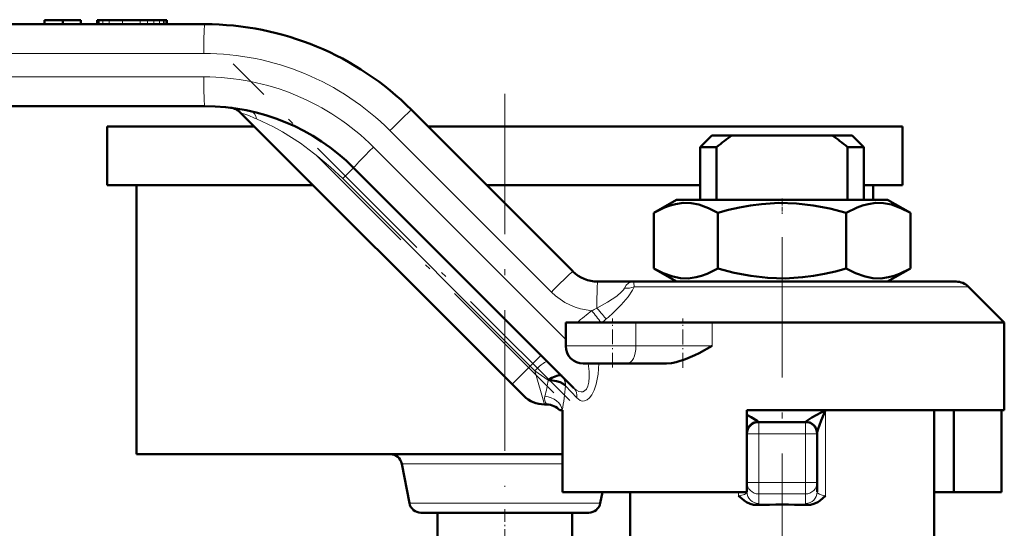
# Model space of a CAD drawing. Extents: x -1358 to 1757, y -1691 to 755.
# Tile 83 of 100: x 1038 to 1122, y -284 to -240. Entities that reach past the tile are written whole.
import ezdxf

# ---------------------------------------------------------------- set-up
doc = ezdxf.new("R2010")
doc.units = 0
doc.linetypes.add('DASHDOT', pattern=[18.5, 12, -3, 0.5, -3])

msp = doc.modelspace()

# ---------------------------------------------------------------- linework, layer by layer
at = {"color": 7, "lineweight": 50}
for p, q in [((1039.75, -240.502), (1041.303, -240.502)), ((1039.75, -240.502), (1039.75, -240.852)), ((1041.303, -240.502), (1042.855, -240.502)), ((1041.303, -240.502), (1041.303, -240.852)), ((1042.855, -240.502), (1042.855, -240.852)), ((1042.855, -240.502), (1042.855, -240.852)), ((1044.286, -240.502), (1044.264, -240.502)), ((1044.264, -240.502), (1044.264, -240.852)), ((1044.345, -240.502), (1044.286, -240.502)), ((1044.369, -240.502), (1044.345, -240.502)), ((1044.386, -240.502), (1044.37, -240.502)), ((1044.37, -240.502), (1044.37, -240.852)), ((1044.434, -240.502), (1044.386, -240.502)), ((1044.728, -240.502), (1044.434, -240.502)), ((1045.271, -240.502), (1044.728, -240.502)), ((1046.41, -240.502), (1045.271, -240.502)), ((1047.915, -240.502), (1046.41, -240.502)), ((1047.919, -240.502), (1048.565, -240.502)), ((1049.103, -240.502), (1048.565, -240.502)), ((1049.573, -240.502), (1049.103, -240.502)), ((1049.923, -240.502), (1049.573, -240.502)), ((1050.049, -240.502), (1049.923, -240.502)), ((1050.139, -240.502), (1050.049, -240.502)), ((1050.193, -240.502), (1050.139, -240.502)), ((1050.211, -240.502), (1050.193, -240.502)), ((1050.211, -240.502), (1050.211, -240.852)), ((979.811, -240.852), (1053.448, -240.852)), ((1053.448, -247.852), (979.733, -247.852)), ((1071.126, -248.174), (1084.925, -261.973)), ((1079.722, -271.62), (1056.516, -248.414)), ((1045.104, -249.602), (1057.704, -249.602)), ((1045.104, -249.602), (1045.104, -254.602)), ((1072.553, -249.602), (1079.104, -249.602)), ((1079.104, -249.602), (1113.104, -249.602)), ((1113.104, -249.602), (1113.104, -254.602)), ((1096.804, -250.352), (1095.804, -251.352)), ((1096.804, -250.352), (1098.519, -250.352)), ((1107.089, -250.352), (1098.519, -250.352)), ((1107.089, -250.352), (1108.804, -250.352)), ((1108.804, -250.352), (1109.804, -251.352)), ((1095.804, -251.352), (1097.204, -251.352)), ((1095.804, -251.352), (1095.804, -255.852)), ((1097.204, -255.852), (1097.204, -251.352)), ((1108.404, -251.352), (1109.804, -251.352)), ((1108.404, -255.852), (1108.404, -251.352)), ((1109.804, -251.352), (1109.804, -255.852)), ((1084.999, -271.947), (1066.176, -253.124)), ((1045.104, -254.602), (1062.704, -254.602)), ((1047.604, -254.602), (1047.604, -277.602)), ((1077.554, -254.602), (1079.104, -254.602)), ((1079.104, -254.602), (1095.804, -254.602)), ((1109.804, -254.602), (1113.104, -254.602)), ((1110.604, -254.602), (1110.604, -255.852)), ((1093.779, -255.852), (1091.834, -256.975)), ((1107.316, -255.852), (1093.779, -255.852)), ((1111.829, -255.852), (1107.316, -255.852)), ((1111.829, -255.852), (1113.773, -256.975)), ((1091.834, -256.975), (1091.834, -261.729)), ((1097.319, -256.975), (1097.319, -261.729)), ((1108.288, -256.975), (1108.288, -261.729)), ((1113.773, -256.975), (1113.773, -261.729)), ((1093.779, -262.852), (1091.834, -261.729)), ((1111.829, -262.852), (1113.773, -261.729)), ((1087.046, -262.852), (1090.169, -262.852)), ((1117.682, -262.852), (1090.169, -262.852)), ((1118.743, -263.291), (1121.804, -266.352)), ((1084.304, -268.352), (1084.304, -266.352)), ((1090.309, -266.352), (1084.304, -266.352)), ((1090.309, -266.352), (1096.834, -266.352)), ((1121.804, -266.352), (1096.834, -266.352)), ((1121.804, -273.852), (1121.804, -266.352)), ((1085.804, -269.852), (1089.557, -269.852)), ((1092.932, -269.852), (1089.557, -269.852)), ((1083.965, -270.913), (1083.972, -270.92)), ((1080.722, -272.62), (1079.722, -271.62)), ((1082.686, -273.352), (1082.49, -273.352)), ((1083.804, -273.852), (1084.008, -273.852)), ((1084.042, -273.852), (1084.008, -273.852)), ((1084.042, -280.852), (1084.042, -273.852)), ((1099.804, -273.852), (1099.804, -280.852)), ((1121.804, -273.852), (1099.804, -273.852)), ((1115.804, -284.602), (1115.804, -273.852)), ((1117.5, -280.852), (1117.5, -273.852)), ((1121.565, -280.852), (1121.565, -273.852)), ((1104.804, -274.852), (1100.804, -274.852)), ((1099.804, -275.851), (1099.804, -275.804)), ((1105.804, -275.852), (1105.804, -275.804)), ((1105.804, -280.013), (1105.804, -275.852)), ((1047.604, -277.602), (1079.104, -277.602)), ((1079.104, -277.602), (1084.042, -277.602)), ((1070.289, -278.411), (1070.946, -281.793)), ((1105.804, -280.821), (1105.804, -280.013)), ((1099.804, -280.852), (1084.042, -280.852)), ((1087.444, -280.852), (1087.261, -281.793)), ((1089.804, -280.852), (1089.804, -285.602)), ((1099.804, -280.595), (1099.804, -280.821)), ((1117.5, -280.852), (1115.804, -280.852)), ((1117.5, -280.852), (1121.565, -280.852)), ((1071.928, -282.602), (1086.279, -282.602)), ((1073.354, -282.602), (1073.354, -285.602)), ((1084.854, -282.602), (1084.854, -285.602))]:
    msp.add_line(p, q, dxfattribs=at)
at = {"color": 7, "lineweight": 18}
for p, q in [((1044.286, -240.502), (1044.286, -240.852)), ((1044.345, -240.502), (1044.345, -240.852)), ((1044.386, -240.502), (1044.386, -240.852)), ((1044.434, -240.502), (1044.434, -240.852)), ((1044.728, -240.502), (1044.728, -240.852)), ((1045.271, -240.502), (1045.271, -240.852)), ((1046.41, -240.502), (1046.41, -240.852)), ((1047.915, -240.502), (1047.915, -240.852)), ((1048.565, -240.502), (1048.565, -240.852)), ((1049.103, -240.502), (1049.103, -240.852)), ((1049.573, -240.502), (1049.573, -240.852)), ((1049.923, -240.502), (1049.923, -240.852)), ((1050.049, -240.502), (1050.049, -240.852)), ((1050.139, -240.502), (1050.139, -240.852)), ((1050.193, -240.502), (1050.193, -240.852)), ((1053.372, -243.352), (979.735, -243.352)), ((979.657, -245.352), (1053.372, -245.352)), ((1083.081, -263.741), (1069.282, -249.942)), ((1067.868, -251.356), (1084.304, -267.792)), ((1065.248, -254.052), (1066.176, -253.124)), ((1081.269, -270.073), (1065.248, -254.052)), ((1118.743, -263.291), (1090.147, -263.291)), ((1090.309, -268.352), (1090.309, -266.352)), ((1096.834, -268.352), (1096.834, -266.352)), ((1090.309, -268.352), (1084.304, -268.352)), ((1090.309, -268.352), (1096.834, -268.352)), ((1081.269, -270.073), (1082.197, -269.145)), ((1079.722, -271.62), (1081.269, -270.073)), ((1081.667, -270.471), (1081.269, -270.073)), ((1082.819, -271.277), (1081.667, -270.471)), ((1081.667, -270.471), (1082.49, -273.352)), ((1084.292, -271.768), (1084.261, -271.723)), ((1085.259, -272.796), (1084.292, -271.768)), ((1106.518, -273.852), (1106.518, -281.159)), ((1100.804, -274.852), (1100.804, -275.852)), ((1104.804, -275.852), (1104.804, -274.852)), ((1100.804, -275.852), (1099.804, -275.852)), ((1104.804, -275.852), (1100.804, -275.852)), ((1100.804, -280.013), (1100.804, -275.852)), ((1105.804, -275.852), (1104.804, -275.852)), ((1104.804, -280.013), (1104.804, -275.852)), ((1084.042, -278.411), (1070.289, -278.411)), ((1099.804, -280.013), (1100.804, -280.013)), ((1100.804, -280.013), (1104.804, -280.013)), ((1100.804, -280.998), (1100.804, -280.013)), ((1105.804, -280.013), (1104.804, -280.013)), ((1104.804, -280.998), (1104.804, -280.013)), ((1099.089, -280.852), (1099.089, -281.159)), ((1100.804, -280.998), (1100.804, -281.806)), ((1100.804, -280.998), (1104.804, -280.998)), ((1104.804, -281.806), (1104.804, -280.998)), ((1070.946, -281.793), (1087.261, -281.793))]:
    msp.add_line(p, q, dxfattribs=at)
at = {"color": 7, "linetype": 'DASHDOT', "lineweight": 18, "ltscale": 0.010515}
for p, q in [((1047.919, -240.467), (1047.919, -240.887)), ((1047.922, -240.467), (1047.922, -240.887))]:
    msp.add_line(p, q, dxfattribs=at)
at = {"color": 7, "linetype": 'DASHDOT', "lineweight": 18}
for p, q in [((1084.661, -273.023), (1055.886, -244.248)), ((1079.104, -246.802), (1079.104, -280.402)), ((1083.295, -272.364), (1062.957, -252.026)), ((1102.804, -259.046), (1102.804, -291.244))]:
    msp.add_line(p, q, dxfattribs=at)
at = {"color": 7, "linetype": 'DASHDOT', "lineweight": 18, "ltscale": 0.033697}
msp.add_line((1102.804, -255.74), (1102.804, -257.087), dxfattribs=at)
at = {"color": 7, "linetype": 'DASHDOT', "lineweight": 18, "ltscale": 0.105015}
msp.add_line((1088.304, -270.202), (1088.304, -266.002), dxfattribs=at)
at = {"color": 7, "linetype": 'DASHDOT', "lineweight": 18, "ltscale": 0.105212}
msp.add_line((1094.32, -270.21), (1094.32, -266.001), dxfattribs=at)
at = {"color": 7, "linetype": 'DASHDOT', "lineweight": 18, "ltscale": 0.120001}
msp.add_line((1100.404, -275.852), (1105.204, -275.852), dxfattribs=at)
at = {"color": 7, "linetype": 'DASHDOT', "lineweight": 18, "ltscale": 0.124842}
for p, q in [((1100.804, -275.436), (1100.804, -280.429)), ((1104.804, -275.436), (1104.804, -280.429))]:
    msp.add_line(p, q, dxfattribs=at)
at = {"color": 7, "linetype": 'DASHDOT', "lineweight": 18, "ltscale": 0.120013}
msp.add_line((1105.204, -280.013), (1100.403, -280.013), dxfattribs=at)
at = {"color": 7, "linetype": 'DASHDOT', "lineweight": 18, "ltscale": 0.090015}
msp.add_line((1079.104, -282.302), (1079.104, -285.902), dxfattribs=at)
at = {"color": 7, "lineweight": 18}
for points in [[(1065.248, -254.052), (1064.213, -253.071), (1063.13, -252.151), (1061.625, -251.032), (1060.088, -250.06), (1059.316, -249.633), (1057.882, -248.945)], [(1086.97, -265.119), (1087.873, -264.619), (1088.676, -264.088), (1089.089, -263.731), (1089.245, -263.547), (1089.333, -263.401)], [(1090.147, -263.291), (1090.022, -263.581), (1089.647, -264.162), (1089.06, -264.846), (1088.365, -265.524)], [(1089.333, -263.401), (1089.487, -263.163), (1089.687, -262.989), (1089.871, -262.9), (1090.169, -262.852)], [(1090.169, -262.852), (1090.161, -262.855), (1090.156, -262.86), (1090.148, -262.877), (1090.137, -262.924), (1090.147, -263.291)], [(1084.999, -271.947), (1085.232, -272.141), (1085.428, -272.243), (1085.627, -272.283), (1085.778, -272.262), (1085.919, -272.192), (1086.075, -272.03), (1086.193, -271.801), (1086.286, -271.436), (1086.323, -271.006), (1086.308, -270.532), (1086.221, -269.852)], [(1087.141, -269.852), (1087.084, -270.752), (1086.925, -271.615), (1086.753, -272.131), (1086.542, -272.541)], [(1086.542, -272.541), (1086.35, -272.788), (1086.135, -272.964), (1085.928, -273.05), (1085.722, -273.06), (1085.531, -273.003), (1085.259, -272.796)], [(1099.8, -280.852), (1099.762, -280.922), (1099.58, -281.043), (1099.354, -281.115), (1099.089, -281.159)], [(1105.804, -280.821), (1105.826, -280.895), (1105.865, -280.943), (1105.998, -281.03), (1106.236, -281.111), (1106.518, -281.159)]]:
    msp.add_lwpolyline(points, dxfattribs=at)
at = {"color": 7, "lineweight": 50}
for points in [[(1097.319, -256.975), (1096.512, -256.564), (1095.692, -256.275), (1095.029, -256.151), (1094.363, -256.132), (1093.698, -256.219), (1093.227, -256.343), (1092.758, -256.514), (1091.834, -256.975)], [(1108.288, -256.975), (1106.888, -256.612), (1105.468, -256.338), (1104.031, -256.172), (1102.538, -256.128), (1101.048, -256.219), (1100.104, -256.343), (1099.167, -256.514), (1098.238, -256.727), (1097.319, -256.975)], [(1113.773, -256.975), (1112.966, -256.564), (1112.146, -256.275), (1111.483, -256.151), (1110.818, -256.132), (1110.153, -256.219), (1109.681, -256.343), (1109.212, -256.514), (1108.288, -256.975)], [(1091.834, -261.729), (1092.641, -262.14), (1093.461, -262.428), (1094.124, -262.553), (1094.79, -262.572), (1095.454, -262.485), (1095.926, -262.36), (1096.395, -262.189), (1097.319, -261.729)], [(1097.319, -261.729), (1098.719, -262.092), (1100.139, -262.366), (1101.576, -262.532), (1103.069, -262.576), (1104.559, -262.485), (1105.503, -262.36), (1106.441, -262.189), (1107.369, -261.977), (1108.288, -261.729)], [(1108.288, -261.729), (1109.095, -262.14), (1109.915, -262.428), (1110.578, -262.553), (1111.244, -262.572), (1111.909, -262.485), (1112.381, -262.36), (1112.849, -262.189), (1113.773, -261.729)], [(1096.834, -268.352), (1095.712, -268.953), (1095.333, -269.143), (1094.556, -269.487), (1093.756, -269.745), (1093.345, -269.823), (1092.932, -269.852)], [(1083.965, -270.913), (1083.906, -270.873), (1083.74, -270.852), (1083.548, -270.89), (1083.12, -271.083), (1082.819, -271.277)], [(1084.261, -271.723), (1084.097, -271.581), (1083.844, -271.458), (1083.525, -271.363), (1083.014, -271.287), (1082.819, -271.277)], [(1100.771, -274.828), (1100.748, -274.803), (1100.666, -274.738), (1100.165, -274.432), (1099.804, -274.232)], [(1104.836, -274.828), (1104.852, -274.809), (1104.91, -274.761), (1105.361, -274.479), (1106.518, -273.852)], [(1105.804, -275.804), (1105.844, -275.597), (1105.869, -275.511), (1106.156, -274.716), (1106.518, -273.852)], [(1099.804, -275.804), (1099.828, -275.591), (1099.9, -275.385), (1100.03, -275.186), (1100.204, -275.023), (1100.41, -274.906), (1100.771, -274.828)], [(1105.804, -275.804), (1105.78, -275.591), (1105.707, -275.385), (1105.578, -275.186), (1105.404, -275.023), (1105.198, -274.906), (1104.836, -274.828)], [(1100.65, -281.942), (1100.363, -281.921), (1100.085, -281.847), (1099.753, -281.69), (1099.553, -281.559), (1099.089, -281.159)], [(1104.958, -281.942), (1105.244, -281.921), (1105.522, -281.847), (1105.854, -281.69), (1106.054, -281.559), (1106.518, -281.159)]]:
    msp.add_lwpolyline(points, dxfattribs=at)
for centre, radius, start, end in [((1053.448, -265.852), 25, 45, 90), ((1053.448, -265.852), 18, 45, 90), ((1055.456, -249.474), 1.5, 45, 83.01228), ((1116.284, -275.064), 30.435, 125.71164, 128.82229), ((1089.319, -275.07), 30.443, 51.17814, 54.28801), ((1087.046, -259.852), 3, 225, 270), ((1117.682, -264.352), 1.5, 44.99984, 90), ((1085.804, -268.352), 1.5, 180.00001, 270), ((1082.49, -270.852), 2.5, 225, 270), ((1082.686, -274.852), 1.5, 41.81032, 90), ((1100.804, -275.852), 1, 90, 180.00001), ((1104.804, -275.852), 1, 0, 90), ((1069.307, -278.602), 1, 11, 90), ((1071.928, -281.602), 1, 191, 270), ((1086.279, -281.602), 1, 270, 349), ((1102.804, -355.148), 73.238, 88.31459, 91.68541)]:
    msp.add_arc(centre, radius, start, end, dxfattribs=at)
at = {"color": 7, "lineweight": 18}
for centre, radius, start, end in [((1053.372, -265.852), 22.5, 45.00003, 89.99995), ((1053.372, -265.852), 20.5, 45.00008, 89.99996), ((1050.401, -266.167), 18.778, 66.51979, 70.99327), ((1089.533, -261.781), 1.631, 262.98624, 292.1326), ((1086.97, -259.852), 5.5, 225, 265.45557), ((1076.485, -244.428), 23.196, 295.67235, 296.87366), ((1163.191, -361.874), 123.273, 128.45127, 129.20542), ((1057.967, -288.2), 36.591, 36.66255, 38.67355), ((1070.312, -245.566), 26.911, 310.46485, 312.13011), ((1071.779, -247.166), 24.742, 309.15741, 310.28605), ((1083.179, -271.702), 1.114, 356.62354, 44.66191), ((1083.218, -271.643), 1.046, 355.6368, 43.76887), ((1072.105, -269.699), 10.83, 344.17852, 351.62232), ((1061.521, -269.725), 22.863, 349.60095, 354.87414), ((1083.206, -272.864), 0.713, 162.69683, 223.12604), ((1100.812, -274.809), 0.0444, 205.35445, 258.97429), ((1104.795, -274.809), 0.0444, 281.02571, 334.64555)]:
    msp.add_arc(centre, radius, start, end, dxfattribs=at)
for centre, major_axis, ratio, start_param, end_param in [((1053.448, -243.352), (0, -2.5), 0.030539, 3.141593, 4.712389), ((1053.448, -245.352), (0, 2.5), 0.030539, 1.570796, 3.141593), ((1057.072, -249.755), (-0.329, -1.463), 0.534507, 2.272445, 3.141577), ((1069.358, -249.942), (-1.768, -1.768), 0.021599, 3.141593, 4.733985), ((1067.944, -251.356), (1.768, 1.768), 0.021599, 1.592392, 3.141593), ((1083.157, -263.741), (-1.768, -1.768), 0.021599, 3.141593, 4.733985), ((1087.046, -265.352), (0, 2.5), 0.030539, 0, 1.477634), ((1086.925, -264.98), (0.959, -1.153), 0.036281, 4.803472, 5.848954), ((1089.557, -268.352), (0, -1.5), 0.50139, 0, 1.570796), ((1081.667, -270.736), (1.061, 1.061), 0.125988, 0, 1.445468), ((1082.524, -273.852), (1.472, -0.29), 0.794456, 0.243357, 1.726235), ((1084.151, -272.796), (-0.849, -0.849), 0.862084, 2.282264, 3.141593), ((1100.804, -280.013), (1, 0), 0.984808, 3.141593, 4.712389), ((1104.804, -280.013), (-1, 0), 0.984808, 1.570796, 3.141593), ((1100.804, -280.821), (1, 0), 0.984808, 3.141593, 4.712389), ((1104.804, -280.821), (1, 0), 0.984808, 4.712389, 6.283185), ((1098.806, -281.806), (1.998, 0), 0.176414, 5.887895, 6.283179), ((1106.269, -281.824), (1.465, -0.019), 0.204651, 3.144118, 3.606683)]:
    msp.add_ellipse(centre, major_axis=major_axis, ratio=ratio, start_param=start_param, end_param=end_param, dxfattribs=at)

doc.saveas('drawing.dxf')
